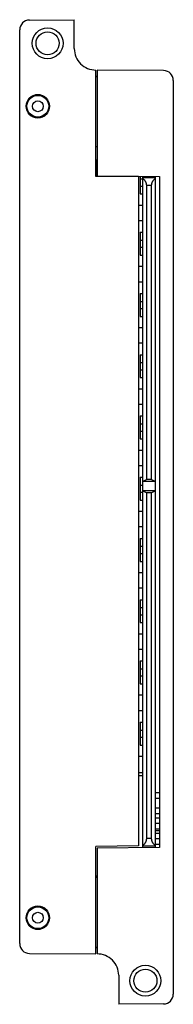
# Model space of a CAD drawing. Header units: inches. Extents: x 0 to 22, y 0 to 17.
# Tile 15 of 17: x 15.9 to 16.7, y 5.7 to 10.7. Entities that reach past the tile are written whole.
import ezdxf

# ---------------------------------------------------------------- set-up
doc = ezdxf.new("R2010")
doc.units = ezdxf.units.IN
doc.header["$LTSCALE"] = 1.21
doc.header["$MEASUREMENT"] = 0
doc.layers.get('0').update_dxf_attribs({"linetype": 'CONTINUOUS'})

msp = doc.modelspace()

# ---------------------------------------------------------------- linework, layer by layer
at = {"color": 7, "linetype": 'CONTINUOUS'}
for p, q in [((15.9869, 10.7191), (16.2174, 10.7211)), ((16.2174, 10.5721), (16.2174, 10.7211)), ((15.9374, 5.9682), (15.9374, 10.6691)), ((16.3284, 9.9147), (16.3284, 10.4621)), ((16.3344, 10.4621), (16.3344, 9.9173)), ((16.6758, 10.4591), (16.3344, 10.4621)), ((16.3284, 10.4287), (16.3344, 10.4286)), ((16.3344, 10.4287), (16.3314, 10.4287)), ((16.7254, 10.4091), (16.7254, 5.7082)), ((15.9866, 10.3157), (15.986, 10.3157)), ((16.0747, 10.3157), (16.0741, 10.3157)), ((15.986, 10.2357), (15.9866, 10.2357)), ((16.0741, 10.2357), (16.0747, 10.2357)), ((16.3284, 10.0687), (16.3344, 10.0687)), ((16.3334, 10.0017), (16.3334, 9.9147)), ((16.3344, 10.0017), (16.3334, 10.0017)), ((16.5474, 9.9147), (16.3284, 9.9147)), ((16.3344, 9.9173), (16.6544, 9.9145)), ((16.5474, 9.9147), (16.5474, 6.4706)), ((16.5554, 9.9154), (16.5554, 9.8247)), ((16.5554, 9.9022), (16.5694, 9.9022)), ((16.5694, 6.4621), (16.5694, 9.9152)), ((16.6324, 9.9082), (16.5694, 9.9082)), ((16.6324, 9.9147), (16.6324, 6.4627)), ((16.6344, 6.7458), (16.6344, 9.9147)), ((16.6544, 9.9145), (16.6544, 6.4629)), ((16.5554, 9.8652), (16.5694, 9.8652)), ((16.5891, 8.3559), (16.5891, 9.8682)), ((16.6127, 9.8682), (16.5891, 9.8682)), ((16.6127, 9.8682), (16.6127, 8.3559)), ((16.5554, 9.8247), (16.5694, 9.8247)), ((16.5694, 9.7657), (16.5474, 9.7657)), ((16.5694, 9.6867), (16.5474, 9.6867)), ((16.5554, 9.6277), (16.5554, 9.5097)), ((16.5554, 9.6277), (16.5694, 9.6277)), ((16.5554, 9.5872), (16.5694, 9.5872)), ((16.5554, 9.5502), (16.5694, 9.5502)), ((16.5554, 9.5097), (16.5694, 9.5097)), ((16.5694, 9.4507), (16.5474, 9.4507)), ((16.5694, 9.3717), (16.5474, 9.3717)), ((16.5554, 9.3127), (16.5554, 9.1947)), ((16.5554, 9.3127), (16.5694, 9.3127)), ((16.5554, 9.2722), (16.5694, 9.2722)), ((16.5554, 9.2352), (16.5694, 9.2352)), ((16.5554, 9.1947), (16.5694, 9.1947)), ((16.5694, 9.1357), (16.5474, 9.1357)), ((16.5694, 9.0567), (16.5474, 9.0567)), ((16.5554, 8.9977), (16.5554, 8.8797)), ((16.5554, 8.9977), (16.5694, 8.9977)), ((16.5554, 8.9572), (16.5694, 8.9572)), ((16.5554, 8.9202), (16.5694, 8.9202)), ((16.5554, 8.8797), (16.5694, 8.8797)), ((16.5694, 8.8207), (16.5474, 8.8207)), ((16.5694, 8.7417), (16.5474, 8.7417)), ((16.5554, 8.6827), (16.5554, 8.5647)), ((16.5554, 8.6827), (16.5694, 8.6827)), ((16.5554, 8.6422), (16.5694, 8.6422)), ((16.5554, 8.6052), (16.5694, 8.6052)), ((16.5554, 8.5647), (16.5694, 8.5647)), ((16.5694, 8.5057), (16.5474, 8.5057)), ((16.5694, 8.4267), (16.5474, 8.4267)), ((16.5554, 8.3677), (16.5694, 8.3677)), ((16.5554, 8.3677), (16.5554, 8.2497)), ((16.5554, 8.3272), (16.5694, 8.3272)), ((16.6324, 8.3448), (16.5694, 8.3448)), ((16.5891, 8.3559), (16.5698, 8.3448)), ((16.6127, 8.3559), (16.5891, 8.3559)), ((16.632, 8.3448), (16.6127, 8.3559)), ((16.5554, 8.2902), (16.5694, 8.2902)), ((16.632, 8.2983), (16.5698, 8.2983)), ((16.5698, 8.2983), (16.5891, 8.2872)), ((16.6127, 8.2872), (16.5891, 8.2872)), ((16.5891, 6.5092), (16.5891, 8.2872)), ((16.6127, 8.2872), (16.632, 8.2983)), ((16.6127, 8.2872), (16.6127, 6.5092)), ((16.5554, 8.2497), (16.5694, 8.2497)), ((16.5694, 8.1907), (16.5474, 8.1907)), ((16.5694, 8.1117), (16.5474, 8.1117)), ((16.5554, 8.0527), (16.5694, 8.0527)), ((16.5554, 8.0527), (16.5554, 7.9347)), ((16.5554, 8.0122), (16.5694, 8.0122)), ((16.5554, 7.9752), (16.5694, 7.9752)), ((16.5554, 7.9347), (16.5694, 7.9347)), ((16.5694, 7.8757), (16.5474, 7.8757)), ((16.5694, 7.7967), (16.5474, 7.7967)), ((16.5554, 7.7377), (16.5694, 7.7377)), ((16.5554, 7.7377), (16.5554, 7.6197)), ((16.5554, 7.6972), (16.5694, 7.6972)), ((16.5554, 7.6602), (16.5694, 7.6602)), ((16.5554, 7.6197), (16.5694, 7.6197)), ((16.5694, 7.5607), (16.5474, 7.5607)), ((16.5694, 7.4817), (16.5474, 7.4817)), ((16.5554, 7.4227), (16.5694, 7.4227)), ((16.5554, 7.4227), (16.5554, 7.3047)), ((16.5554, 7.3822), (16.5694, 7.3822)), ((16.5554, 7.3452), (16.5694, 7.3452)), ((16.5554, 7.3047), (16.5694, 7.3047)), ((16.5694, 7.2457), (16.5474, 7.2457)), ((16.5694, 7.1667), (16.5474, 7.1667)), ((16.5554, 7.1077), (16.5694, 7.1077)), ((16.5554, 7.1077), (16.5554, 6.9897)), ((16.5554, 7.0672), (16.5694, 7.0672)), ((16.5554, 7.0302), (16.5694, 7.0302)), ((16.5554, 6.9897), (16.5694, 6.9897)), ((16.5694, 6.9307), (16.5474, 6.9307)), ((16.5474, 6.8489), (16.5694, 6.8489)), ((16.5694, 6.8309), (16.5474, 6.8309)), ((16.6324, 6.7458), (16.6544, 6.7458)), ((16.6324, 6.7158), (16.6544, 6.7158)), ((16.6344, 6.667), (16.6344, 6.7158)), ((16.6324, 6.667), (16.6544, 6.667)), ((16.6324, 6.637), (16.6544, 6.637)), ((16.6344, 6.6158), (16.6344, 6.637)), ((16.6324, 6.6158), (16.6544, 6.6158)), ((16.6324, 6.5883), (16.6544, 6.5883)), ((16.6324, 6.5583), (16.6544, 6.5583)), ((16.6324, 6.5506), (16.6544, 6.5506)), ((16.6324, 6.5371), (16.6544, 6.5371)), ((16.6344, 6.5371), (16.6344, 6.5506)), ((16.6127, 6.5092), (16.5891, 6.5092)), ((16.6324, 6.5095), (16.6544, 6.5095)), ((16.5474, 6.4706), (16.3284, 6.4687)), ((16.3284, 5.9153), (16.3284, 6.4687)), ((16.6544, 6.4629), (16.3344, 6.4601)), ((16.3344, 6.4601), (16.3344, 5.9153)), ((16.6324, 6.4692), (16.5694, 6.4692)), ((16.6324, 6.4795), (16.6544, 6.4795)), ((16.6344, 6.4627), (16.6344, 6.4795)), ((16.3344, 6.3157), (16.3284, 6.3157)), ((16.3344, 6.3087), (16.3284, 6.3087)), ((15.9866, 6.1417), (15.986, 6.1417)), ((16.0747, 6.1417), (16.0741, 6.1417)), ((15.986, 6.0617), (15.9866, 6.0617)), ((16.0741, 6.0617), (16.0747, 6.0617)), ((16.3284, 5.9487), (16.3314, 5.9487)), ((16.3344, 5.9487), (16.3284, 5.9487)), ((15.9869, 5.9182), (16.3284, 5.9153)), ((16.4454, 5.8053), (16.4454, 5.6562)), ((16.6758, 5.6582), (16.4454, 5.6562))]:
    msp.add_line(p, q, dxfattribs=at)
for centre, radius in [((16.0804, 10.5997), 0.0791), ((16.0804, 10.5997), 0.0591), ((16.0304, 10.2757), 0.06), ((16.0304, 10.2757), 0.056), ((16.0304, 10.2757), 0.028), ((16.0304, 6.1017), 0.06), ((16.0304, 6.1017), 0.056), ((16.0304, 6.1017), 0.028), ((16.5824, 5.7777), 0.0791), ((16.5824, 5.7777), 0.0591)]:
    msp.add_circle(centre, radius, dxfattribs=at)
for centre, radius, start, end in [((15.9874, 10.6691), 0.05, 90.5, 180), ((16.3274, 10.5721), 0.11, 180, 270.5209), ((16.6754, 10.4091), 0.05, 0, 89.5), ((16.0304, 10.2757), 0.0597, 42.0587, 137.9413), ((16.0304, 10.2757), 0.0593, 42.4453, 137.5547), ((16.0304, 10.2757), 0.0597, 222.0587, 317.9413), ((16.0304, 10.2757), 0.0593, 222.4453, 317.5547), ((16.0304, 6.1017), 0.0597, 42.0587, 137.9413), ((16.0304, 6.1017), 0.0593, 42.4453, 137.5547), ((16.0304, 6.1017), 0.0597, 222.0587, 317.9413), ((16.0304, 6.1017), 0.0593, 222.4453, 317.5547), ((15.9874, 5.9682), 0.05, 180, 269.5), ((16.3354, 5.8053), 0.11, 0, 90.5209), ((16.6754, 5.7082), 0.05, 270.5, 360)]:
    msp.add_arc(centre, radius, start, end, dxfattribs=at)
for points, knots in [([(16.5891, 9.8682), (16.5891, 9.8686), (16.589, 9.8696), (16.589, 9.8709), (16.5888, 9.8723), (16.5887, 9.8737), (16.5885, 9.8751), (16.5882, 9.8765), (16.5879, 9.8779), (16.5875, 9.8793), (16.587, 9.8807), (16.5866, 9.8821), (16.586, 9.8835), (16.5854, 9.8849), (16.5847, 9.8863), (16.584, 9.8877), (16.5832, 9.889), (16.5823, 9.8904), (16.5814, 9.8918), (16.5803, 9.8931), (16.5792, 9.8944), (16.5781, 9.8957), (16.5768, 9.897), (16.5755, 9.8982), (16.5741, 9.8994), (16.5726, 9.9005), (16.571, 9.9016), (16.5699, 9.9023), (16.5694, 9.9026)], [0, 0, 0, 0, 0.033466, 0.067008, 0.100635, 0.134368, 0.168322, 0.202535, 0.237013, 0.271819, 0.307042, 0.342693, 0.378778, 0.415396, 0.452584, 0.490342, 0.528737, 0.567824, 0.6076, 0.648087, 0.689353, 0.731382, 0.774181, 0.817791, 0.862174, 0.907317, 0.953266, 1, 1, 1, 1]), ([(16.6324, 9.9026), (16.6318, 9.9023), (16.6307, 9.9016), (16.6292, 9.9005), (16.6277, 9.8994), (16.6263, 9.8982), (16.6249, 9.897), (16.6237, 9.8957), (16.6225, 9.8944), (16.6214, 9.8931), (16.6204, 9.8918), (16.6194, 9.8904), (16.6186, 9.889), (16.6177, 9.8877), (16.617, 9.8863), (16.6163, 9.8849), (16.6157, 9.8835), (16.6152, 9.8821), (16.6147, 9.8807), (16.6143, 9.8793), (16.6139, 9.8779), (16.6136, 9.8765), (16.6133, 9.8751), (16.6131, 9.8737), (16.6129, 9.8723), (16.6128, 9.8709), (16.6127, 9.8696), (16.6127, 9.8686), (16.6127, 9.8682)], [0, 0, 0, 0, 0.046734, 0.092683, 0.137826, 0.182209, 0.225819, 0.268618, 0.310647, 0.351913, 0.3924, 0.432176, 0.471263, 0.509658, 0.547416, 0.584604, 0.621222, 0.657307, 0.692958, 0.728181, 0.762987, 0.797465, 0.831678, 0.865632, 0.899365, 0.932992, 0.966534, 1, 1, 1, 1]), ([(16.5694, 6.4747), (16.5699, 6.4751), (16.571, 6.4757), (16.5726, 6.4768), (16.5741, 6.478), (16.5755, 6.4792), (16.5768, 6.4804), (16.5781, 6.4816), (16.5792, 6.4829), (16.5803, 6.4842), (16.5814, 6.4856), (16.5823, 6.4869), (16.5832, 6.4883), (16.584, 6.4897), (16.5847, 6.4911), (16.5854, 6.4925), (16.586, 6.4939), (16.5866, 6.4953), (16.587, 6.4966), (16.5875, 6.498), (16.5879, 6.4994), (16.5882, 6.5008), (16.5885, 6.5022), (16.5887, 6.5036), (16.5888, 6.505), (16.589, 6.5064), (16.589, 6.5078), (16.5891, 6.5087), (16.5891, 6.5092)], [0, 0, 0, 0, 0.046734, 0.092682, 0.137825, 0.182209, 0.225818, 0.268617, 0.310647, 0.351912, 0.392398, 0.432175, 0.471261, 0.509653, 0.547413, 0.584601, 0.621218, 0.657303, 0.692954, 0.728177, 0.762981, 0.797461, 0.831674, 0.865628, 0.899362, 0.932991, 0.966533, 1, 1, 1, 1]), ([(16.6127, 6.5092), (16.6127, 6.5087), (16.6127, 6.5078), (16.6128, 6.5064), (16.6129, 6.505), (16.6131, 6.5036), (16.6133, 6.5022), (16.6136, 6.5008), (16.6139, 6.4994), (16.6143, 6.498), (16.6147, 6.4966), (16.6152, 6.4953), (16.6157, 6.4939), (16.6163, 6.4925), (16.617, 6.4911), (16.6177, 6.4897), (16.6186, 6.4883), (16.6194, 6.4869), (16.6204, 6.4856), (16.6214, 6.4842), (16.6225, 6.4829), (16.6237, 6.4816), (16.6249, 6.4804), (16.6263, 6.4792), (16.6277, 6.478), (16.6292, 6.4768), (16.6307, 6.4757), (16.6318, 6.4751), (16.6324, 6.4747)], [0, 0, 0, 0, 0.033467, 0.067009, 0.100638, 0.134372, 0.168326, 0.202539, 0.237019, 0.271823, 0.307046, 0.342697, 0.378782, 0.415399, 0.452587, 0.490347, 0.528739, 0.567825, 0.607602, 0.648088, 0.689353, 0.731383, 0.774182, 0.817791, 0.862175, 0.907318, 0.953266, 1, 1, 1, 1])]:
    msp.add_open_spline(points, degree=3, knots=knots, dxfattribs=at)

doc.saveas('drawing.dxf')
